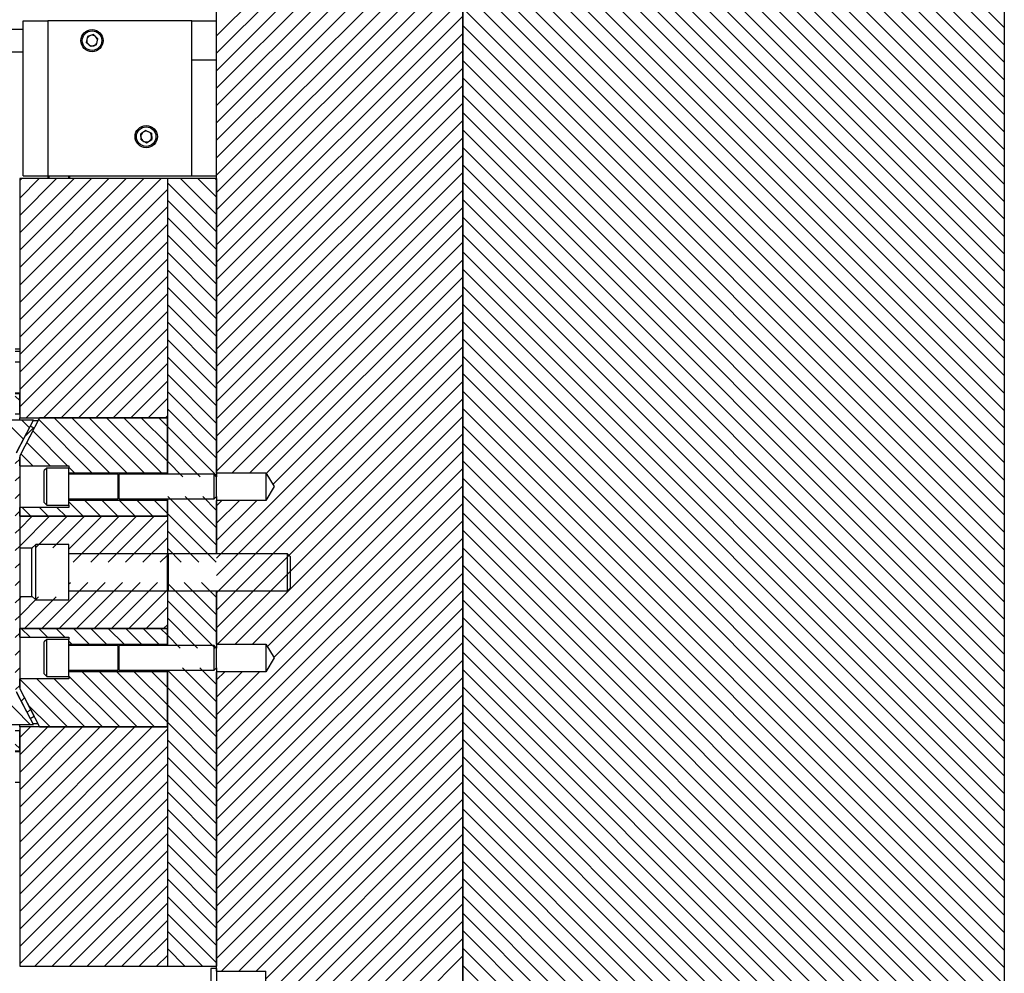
# Model space of a CAD drawing. Header units: inches. Extents: x 1802 to 2468, y -253 to -72.
# Tile 127 of 256: x 1883 to 1893, y -151 to -141. Entities that reach past the tile are written whole.
import ezdxf

# ---------------------------------------------------------------- set-up
doc = ezdxf.new("R2010")
doc.units = ezdxf.units.IN
doc.header["$LTSCALE"] = 0.5
doc.header["$MEASUREMENT"] = 0
doc.layers.add('SID-M-F', color=202, linetype='Continuous')
doc.layers.add('SID-M-S', color=105, linetype='Continuous')

msp = doc.modelspace()

# ---------------------------------------------------------------- linework, layer by layer
at = {"layer": 'SID-M-F', "linetype": 'Continuous'}
for p, q in [((1892.57314, -143.46572), (1887.13129, -138.02387)), ((1892.57314, -143.28894), (1887.30807, -138.02387)), ((1892.57314, -143.11217), (1887.48484, -138.02387)), ((1892.57314, -142.93539), (1887.66162, -138.02387)), ((1892.57314, -142.75861), (1887.8384, -138.02387)), ((1892.57314, -142.58184), (1888.01517, -138.02387)), ((1892.57314, -142.40506), (1888.19195, -138.02387)), ((1892.57314, -142.22828), (1888.36873, -138.02387)), ((1892.57314, -142.05151), (1888.5455, -138.02387)), ((1892.57314, -141.87473), (1888.72228, -138.02387)), ((1892.57314, -141.69795), (1888.89906, -138.02387)), ((1892.57314, -141.52118), (1889.07583, -138.02387)), ((1892.57314, -141.3444), (1889.25261, -138.02387)), ((1892.57314, -141.16762), (1889.42939, -138.02387)), ((1892.57314, -140.99085), (1889.60616, -138.02387)), ((1892.57314, -143.6425), (1887.07314, -138.1425)), ((1892.57314, -143.81927), (1887.07314, -138.31927)), ((1892.57314, -143.99605), (1887.07314, -138.49605)), ((1884.57314, -141.07601), (1887.07314, -138.57601)), ((1892.57314, -144.17283), (1887.07314, -138.67283)), ((1884.57314, -141.25278), (1887.07314, -138.75278)), ((1892.57314, -144.3496), (1887.07314, -138.8496)), ((1884.57314, -141.42956), (1887.07314, -138.92956)), ((1892.57314, -144.52638), (1887.07314, -139.02638)), ((1884.57314, -141.60634), (1887.07314, -139.10634)), ((1884.57314, -141.78311), (1887.07314, -139.28311)), ((1892.57314, -144.70316), (1887.07314, -139.20316)), ((1892.57314, -144.87993), (1887.07314, -139.37993)), ((1884.57314, -141.95989), (1887.07314, -139.45989)), ((1892.57314, -145.05671), (1887.07314, -139.55671)), ((1884.57314, -142.13667), (1887.07314, -139.63667)), ((1892.57314, -145.23349), (1887.07314, -139.73349)), ((1884.57314, -142.31344), (1887.07314, -139.81344)), ((1884.57314, -142.49022), (1887.07314, -139.99022)), ((1892.57314, -145.41026), (1887.07314, -139.91026)), ((1892.57314, -145.58704), (1887.07314, -140.08704)), ((1884.57314, -142.667), (1887.07314, -140.167)), ((1892.57314, -145.76382), (1887.07314, -140.26382)), ((1884.57314, -142.84377), (1887.07314, -140.34377)), ((1892.57314, -145.94059), (1887.07314, -140.44059)), ((1884.57314, -143.02055), (1887.07314, -140.52055)), ((1884.57314, -143.19733), (1887.07314, -140.69733)), ((1892.57314, -146.11737), (1887.07314, -140.61737)), ((1892.57314, -146.29415), (1887.07314, -140.79415)), ((1884.57314, -143.3741), (1887.07314, -140.8741)), ((1892.57314, -146.47092), (1887.07314, -140.97092)), ((1884.57314, -143.55088), (1887.07314, -141.05088)), ((1892.57314, -146.6477), (1887.07314, -141.1477)), ((1884.57314, -143.72766), (1887.07314, -141.22766)), ((1892.57314, -146.82448), (1887.07314, -141.32448)), ((1884.57314, -143.90443), (1887.07314, -141.40443)), ((1884.57314, -144.08121), (1887.07314, -141.58121)), ((1892.57314, -147.00125), (1887.07314, -141.50125)), ((1892.57314, -147.17803), (1887.07314, -141.67803)), ((1884.57314, -144.25799), (1887.07314, -141.75799)), ((1892.57314, -147.35481), (1887.07314, -141.85481)), ((1884.57314, -144.43476), (1887.07314, -141.93476)), ((1892.57314, -147.53158), (1887.07314, -142.03158)), ((1884.57314, -144.61154), (1887.07314, -142.11154)), ((1884.57314, -144.78832), (1887.07314, -142.28832)), ((1892.57314, -147.70836), (1887.07314, -142.20836)), ((1892.57314, -147.88514), (1887.07314, -142.38514)), ((1884.57314, -144.96509), (1887.07314, -142.46509)), ((1882.57314, -142.54568), (1882.59495, -142.52387)), ((1882.57314, -142.72245), (1882.77173, -142.52387)), ((1882.57314, -142.89923), (1882.9485, -142.52387)), ((1882.57314, -143.07601), (1883.12528, -142.52387)), ((1882.57314, -143.25278), (1883.30206, -142.52387)), ((1882.57314, -143.42956), (1883.47883, -142.52387)), ((1882.57314, -143.60634), (1883.65561, -142.52387)), ((1882.57314, -143.78311), (1883.83239, -142.52387)), ((1882.57314, -143.95989), (1884.00916, -142.52387)), ((1884.57314, -143.06712), (1884.07314, -142.56712)), ((1884.57314, -142.89034), (1884.20667, -142.52387)), ((1884.57314, -142.71356), (1884.38345, -142.52387)), ((1884.57314, -142.53679), (1884.56022, -142.52387)), ((1892.57314, -148.06191), (1887.07314, -142.56191)), ((1882.57314, -144.13667), (1884.07314, -142.63667)), ((1884.57314, -145.14187), (1887.07314, -142.64187)), ((1884.57314, -143.24389), (1884.07314, -142.74389)), ((1892.57314, -148.23869), (1887.07314, -142.73869)), ((1882.57314, -144.31344), (1884.07314, -142.81344)), ((1884.57314, -145.31865), (1887.07314, -142.81865)), ((1882.57314, -144.49022), (1884.07314, -142.99022)), ((1884.57314, -143.42067), (1884.07314, -142.92067)), ((1884.57314, -145.49542), (1887.07314, -142.99542)), ((1892.57314, -148.41547), (1887.07314, -142.91547)), ((1884.57314, -143.59745), (1884.07314, -143.09745)), ((1892.57314, -148.59224), (1887.07314, -143.09224)), ((1882.57314, -144.667), (1884.07314, -143.167)), ((1884.7321, -145.51324), (1887.07314, -143.1722)), ((1884.57314, -143.77422), (1884.07314, -143.27422)), ((1892.57314, -148.76902), (1887.07314, -143.26902)), ((1882.57314, -144.84377), (1884.07314, -143.34377)), ((1884.90888, -145.51324), (1887.07314, -143.34898)), ((1884.57314, -143.951), (1884.07314, -143.451)), ((1892.57314, -148.9458), (1887.07314, -143.4458)), ((1882.63982, -144.95387), (1884.07314, -143.52055)), ((1885.07784, -145.52106), (1887.07314, -143.52575)), ((1882.8166, -144.95387), (1884.07314, -143.69733)), ((1884.57314, -144.12778), (1884.07314, -143.62778)), ((1892.57314, -149.12257), (1887.07314, -143.62257)), ((1885.14419, -145.63148), (1887.07314, -143.70253)), ((1892.57314, -149.29935), (1887.07314, -143.79935)), ((1882.99338, -144.95387), (1884.07314, -143.8741)), ((1884.57314, -144.30455), (1884.07314, -143.80455)), ((1884.57314, -146.37931), (1887.07314, -143.87931)), ((1884.57314, -144.48133), (1884.07314, -143.98133)), ((1892.57314, -149.47613), (1887.07314, -143.97613)), ((1883.17015, -144.95387), (1884.07314, -144.05088)), ((1884.57314, -146.55608), (1887.07314, -144.05608)), ((1884.57314, -144.65811), (1884.07314, -144.15811)), ((1892.57314, -149.6529), (1887.07314, -144.1529)), ((1883.34693, -144.95387), (1884.07314, -144.22766)), ((1884.57314, -146.73286), (1887.07314, -144.23286)), ((1884.57314, -144.83489), (1884.07314, -144.33489)), ((1892.57314, -149.82968), (1887.07314, -144.32968)), ((1883.52371, -144.95387), (1884.07314, -144.40443)), ((1884.57314, -146.90964), (1887.07314, -144.40964)), ((1883.70048, -144.95387), (1884.07314, -144.58121)), ((1884.57314, -145.01166), (1884.07314, -144.51166)), ((1884.57314, -147.08641), (1887.07314, -144.58641)), ((1892.57314, -150.00646), (1887.07314, -144.50646)), ((1884.57314, -145.18844), (1884.07314, -144.68844)), ((1892.57314, -150.18323), (1887.07314, -144.68323)), ((1882.57314, -144.77943), (1882.52787, -144.73415)), ((1883.87726, -144.95387), (1884.07314, -144.75799)), ((1884.58309, -147.25324), (1887.07314, -144.76319)), ((1882.61163, -145.17147), (1882.27503, -144.83487)), ((1884.57314, -145.36522), (1884.07314, -144.86522)), ((1892.57314, -150.36001), (1887.07314, -144.86001)), ((1882.67215, -145.05521), (1882.59531, -144.97837)), ((1883.30708, -145.51337), (1882.76624, -144.97252)), ((1883.48386, -145.51337), (1882.92436, -144.95387)), ((1883.66063, -145.51337), (1883.10113, -144.95387)), ((1883.83741, -145.51337), (1883.27791, -144.95387)), ((1884.01419, -145.51337), (1883.45469, -144.95387)), ((1884.07314, -145.39555), (1883.63147, -144.95387)), ((1884.07314, -145.21877), (1883.80824, -144.95387)), ((1884.07314, -145.04199), (1883.98502, -144.95387)), ((1884.05404, -144.95387), (1884.07314, -144.93476)), ((1884.75987, -147.25324), (1887.07314, -144.93997)), ((1882.62534, -145.14513), (1882.71297, -145.0575)), ((1883.0598, -145.44287), (1882.70572, -145.08878)), ((1884.57314, -145.54199), (1884.07314, -145.04199)), ((1892.57314, -150.53679), (1887.07314, -145.03679)), ((1884.93664, -147.25324), (1887.07314, -145.11674)), ((1882.88303, -145.44287), (1882.6452, -145.20504)), ((1884.40774, -145.55337), (1884.07314, -145.21877)), ((1885.08826, -147.2784), (1887.07314, -145.29352)), ((1892.57314, -150.71356), (1887.07314, -145.21356)), ((1882.52787, -145.41938), (1882.57314, -145.3741)), ((1882.70625, -145.44287), (1882.58468, -145.32129)), ((1884.23097, -145.55337), (1884.07314, -145.39555)), ((1892.57314, -150.89034), (1887.07314, -145.39034)), ((1883.1303, -145.51337), (1883.07314, -145.45621)), ((1885.15461, -147.38883), (1887.07314, -145.4703)), ((1882.52787, -145.59616), (1882.57314, -145.55088)), ((1892.57314, -151.06712), (1887.07314, -145.56712)), ((1884.57314, -148.14707), (1887.07314, -145.64707)), ((1882.52787, -145.77293), (1882.57314, -145.72766)), ((1883.39403, -145.95387), (1883.23453, -145.79437)), ((1883.5708, -145.95387), (1883.4113, -145.79437)), ((1883.74758, -145.95387), (1883.58808, -145.79437)), ((1883.92436, -145.95387), (1883.76486, -145.79437)), ((1884.07314, -145.92588), (1883.94163, -145.79437)), ((1884.57314, -146.2491), (1884.07841, -145.75437)), ((1884.57314, -146.07232), (1884.25519, -145.75437)), ((1884.57314, -145.89555), (1884.43197, -145.75437)), ((1884.57314, -145.84898), (1884.62763, -145.79449)), ((1884.57314, -146.02575), (1884.8044, -145.79449)), ((1884.57314, -146.20253), (1884.98118, -145.79449)), ((1892.57314, -151.24389), (1887.07314, -145.74389)), ((1882.68692, -145.95387), (1882.59792, -145.86487)), ((1882.8637, -145.95387), (1882.7747, -145.86487)), ((1883.04047, -145.95387), (1882.95147, -145.86487)), ((1883.21725, -145.95387), (1883.07314, -145.80976)), ((1884.57314, -148.32385), (1887.07314, -145.82385)), ((1882.52787, -145.94971), (1882.57314, -145.90443)), ((1882.57314, -146.08121), (1882.70048, -145.95387)), ((1882.57314, -146.25799), (1882.87726, -145.95387)), ((1882.73323, -146.27468), (1883.05404, -145.95387)), ((1882.91, -146.27468), (1883.23081, -145.95387)), ((1883.07314, -146.28832), (1883.40759, -145.95387)), ((1883.11725, -146.42099), (1883.58437, -145.95387)), ((1883.29402, -146.42099), (1883.76114, -145.95387)), ((1883.4708, -146.42099), (1883.93792, -145.95387)), ((1883.64758, -146.42099), (1884.07314, -145.99542)), ((1884.56826, -146.42099), (1884.07314, -145.92588)), ((1892.57314, -151.42067), (1887.07314, -145.92067)), ((1882.52787, -146.12649), (1882.57314, -146.08121)), ((1884.57314, -148.50063), (1887.07314, -146.00063)), ((1892.57314, -151.59745), (1887.07314, -146.09745)), ((1883.82435, -146.42099), (1884.07314, -146.1722)), ((1884.39148, -146.42099), (1884.07314, -146.10265)), ((1884.57314, -148.6774), (1887.07314, -146.1774)), ((1882.52787, -146.30326), (1882.57314, -146.25799)), ((1884.2147, -146.42099), (1884.07314, -146.27943)), ((1892.57314, -151.77422), (1887.07314, -146.27422)), ((1884.00113, -146.42099), (1884.07314, -146.34898)), ((1884.57314, -148.85418), (1887.07314, -146.35418)), ((1882.52787, -146.48004), (1882.57314, -146.43476)), ((1892.57314, -151.951), (1887.07314, -146.451)), ((1884.57314, -149.03096), (1887.07314, -146.53096)), ((1882.52787, -146.65682), (1882.57314, -146.61154)), ((1882.79792, -147.09387), (1883.26504, -146.62675)), ((1882.9747, -147.09387), (1883.44182, -146.62675)), ((1883.07314, -146.64187), (1883.08826, -146.62675)), ((1883.15147, -147.09387), (1883.61859, -146.62675)), ((1883.32825, -147.09387), (1883.79537, -146.62675)), ((1883.50503, -147.09387), (1883.97215, -146.62675)), ((1884.57314, -147.13298), (1884.07314, -146.63298)), ((1884.57314, -146.95621), (1884.24368, -146.62675)), ((1884.57314, -146.77943), (1884.42046, -146.62675)), ((1892.57314, -152.12778), (1887.07314, -146.62778)), ((1882.52787, -146.83359), (1882.57314, -146.78832)), ((1882.57314, -146.78832), (1882.5884, -146.77306)), ((1882.57314, -146.96509), (1882.76518, -146.77306)), ((1882.62114, -147.09387), (1882.94195, -146.77306)), ((1883.6818, -147.09387), (1884.07314, -146.70253)), ((1884.57314, -149.20773), (1887.07314, -146.70773)), ((1883.85858, -147.09387), (1884.07314, -146.87931)), ((1884.55675, -147.29337), (1884.07314, -146.80976)), ((1884.57314, -149.38451), (1887.07314, -146.88451)), ((1892.57314, -152.30455), (1887.07314, -146.80455)), ((1882.52787, -147.01037), (1882.57314, -146.96509)), ((1884.37997, -147.29337), (1884.07314, -146.98654)), ((1892.57314, -152.48133), (1887.07314, -146.98133)), ((1882.67848, -147.18287), (1882.58948, -147.09387)), ((1882.85526, -147.18287), (1882.76626, -147.09387)), ((1883.03204, -147.18287), (1882.94304, -147.09387)), ((1883.27931, -147.25337), (1883.11981, -147.09387)), ((1883.45609, -147.25337), (1883.29659, -147.09387)), ((1883.63287, -147.25337), (1883.47337, -147.09387)), ((1883.80964, -147.25337), (1883.65014, -147.09387)), ((1883.98642, -147.25337), (1883.82692, -147.09387)), ((1884.07314, -147.16331), (1884.0037, -147.09387)), ((1884.03536, -147.09387), (1884.07314, -147.05608)), ((1884.57314, -149.56129), (1887.07314, -147.06129)), ((1882.52787, -147.18715), (1882.57314, -147.14187)), ((1884.2032, -147.29337), (1884.07314, -147.16331)), ((1892.57314, -152.65811), (1887.07314, -147.15811)), ((1883.10254, -147.25337), (1883.07314, -147.22397)), ((1884.57314, -149.73806), (1887.07314, -147.23806)), ((1882.52787, -147.36392), (1882.57314, -147.31865)), ((1892.57314, -152.83489), (1887.07314, -147.33489)), ((1882.52787, -147.5407), (1882.57314, -147.49542)), ((1884.57314, -147.84009), (1884.22742, -147.49437)), ((1884.57314, -147.66331), (1884.4042, -147.49437)), ((1884.57314, -149.91484), (1887.07314, -147.41484)), ((1883.58948, -148.09387), (1883.07314, -147.57753)), ((1883.76626, -148.09387), (1883.20676, -147.53437)), ((1883.94304, -148.09387), (1883.38354, -147.53437)), ((1884.07314, -148.0472), (1883.56031, -147.53437)), ((1884.07314, -147.87042), (1883.73709, -147.53437)), ((1884.07314, -147.69364), (1883.91387, -147.53437)), ((1884.57314, -148.01687), (1884.07314, -147.51687)), ((1884.57314, -147.61674), (1884.65539, -147.53449)), ((1884.57314, -147.79352), (1884.83217, -147.53449)), ((1884.57314, -147.9703), (1885.00895, -147.53449)), ((1884.57314, -150.09162), (1887.07314, -147.59162)), ((1892.57314, -153.01166), (1887.07314, -147.51166)), ((1882.53036, -147.71498), (1882.57314, -147.6722)), ((1883.05915, -148.09387), (1882.57314, -147.60786)), ((1883.23593, -148.09387), (1882.74693, -147.60487)), ((1883.41271, -148.09387), (1882.92371, -147.60487)), ((1884.57314, -148.19364), (1884.07314, -147.69364)), ((1892.57314, -153.18844), (1887.07314, -147.68844)), ((1882.6811, -148.06936), (1882.3606, -147.74887)), ((1882.58911, -147.83301), (1882.62268, -147.79944)), ((1884.57314, -150.26839), (1887.07314, -147.76839)), ((1882.88238, -148.09387), (1882.66038, -147.87187)), ((1884.57314, -148.37042), (1884.07314, -147.87042)), ((1892.57314, -153.36522), (1887.07314, -147.86522)), ((1882.64963, -147.94927), (1882.6832, -147.9157)), ((1884.57314, -150.44517), (1887.07314, -147.94517)), ((1882.57314, -148.20253), (1882.6818, -148.09387)), ((1882.57314, -148.37931), (1882.85858, -148.09387)), ((1882.57314, -148.55608), (1883.03536, -148.09387)), ((1882.57314, -148.73286), (1883.21213, -148.09387)), ((1882.57314, -148.90964), (1883.38891, -148.09387)), ((1882.57314, -149.08641), (1883.56569, -148.09387)), ((1882.57314, -149.26319), (1883.74246, -148.09387)), ((1882.57314, -149.43997), (1883.91924, -148.09387)), ((1884.57314, -148.5472), (1884.07314, -148.0472)), ((1892.57314, -153.54199), (1887.07314, -148.04199)), ((1882.57314, -148.13819), (1882.56432, -148.12936)), ((1882.57314, -149.61674), (1884.07314, -148.11674)), ((1884.62122, -150.57387), (1887.07314, -148.12195)), ((1882.57314, -148.31496), (1882.52787, -148.26969)), ((1882.57314, -149.79352), (1884.07314, -148.29352)), ((1884.57314, -148.72397), (1884.07314, -148.22397)), ((1884.798, -150.57387), (1887.07314, -148.29872)), ((1892.57314, -153.71877), (1887.07314, -148.21877)), ((1892.57314, -153.89555), (1887.07314, -148.39555)), ((1882.57314, -149.9703), (1884.07314, -148.4703)), ((1884.57314, -148.90075), (1884.07314, -148.40075)), ((1884.97477, -150.57387), (1887.07314, -148.4755)), ((1884.57314, -149.07753), (1884.07314, -148.57753)), ((1892.57314, -154.07232), (1887.07314, -148.57232)), ((1882.57314, -150.14707), (1884.07314, -148.64707)), ((1885.07314, -150.65228), (1887.07314, -148.65228)), ((1884.57314, -149.2543), (1884.07314, -148.7543)), ((1892.57314, -154.2491), (1887.07314, -148.7491)), ((1882.57314, -150.32385), (1884.07314, -148.82385)), ((1885.07314, -150.82905), (1887.07314, -148.82905)), ((1884.57314, -149.43108), (1884.07314, -148.93108)), ((1892.57314, -154.42588), (1887.07314, -148.92588)), ((1882.57314, -150.50063), (1884.07314, -149.00063)), ((1885.07314, -151.00583), (1887.07314, -149.00583)), ((1882.72668, -150.52387), (1884.07314, -149.1774)), ((1884.57314, -149.60786), (1884.07314, -149.10786)), ((1884.57314, -151.68261), (1887.07314, -149.18261)), ((1892.57314, -154.60265), (1887.07314, -149.10265)), ((1884.57314, -149.78463), (1884.07314, -149.28463)), ((1892.57314, -154.77943), (1887.07314, -149.27943)), ((1882.90345, -150.52387), (1884.07314, -149.35418)), ((1884.57314, -151.85938), (1887.07314, -149.35938)), ((1884.57314, -149.96141), (1884.07314, -149.46141)), ((1892.57314, -154.95621), (1887.07314, -149.45621)), ((1883.08023, -150.52387), (1884.07314, -149.53096)), ((1884.57314, -152.03616), (1887.07314, -149.53616)), ((1884.57314, -150.13819), (1884.07314, -149.63819)), ((1892.57314, -155.13298), (1887.07314, -149.63298)), ((1883.25701, -150.52387), (1884.07314, -149.70773)), ((1884.57314, -152.21294), (1887.07314, -149.71294)), ((1883.43378, -150.52387), (1884.07314, -149.88451)), ((1884.57314, -150.31496), (1884.07314, -149.81496)), ((1884.57314, -152.38971), (1887.07314, -149.88971)), ((1892.57314, -155.30976), (1887.07314, -149.80976)), ((1884.57314, -150.49174), (1884.07314, -149.99174)), ((1892.57314, -155.48654), (1887.07314, -149.98654)), ((1883.61056, -150.52387), (1884.07314, -150.06129)), ((1884.57314, -152.56649), (1887.07314, -150.06649)), ((1884.42849, -150.52387), (1884.07314, -150.16852)), ((1892.57314, -155.66331), (1887.07314, -150.16331)), ((1883.78734, -150.52387), (1884.07314, -150.23806)), ((1884.57314, -152.74327), (1887.07314, -150.24327)), ((1884.25172, -150.52387), (1884.07314, -150.34529)), ((1892.57314, -155.84009), (1887.07314, -150.34009)), ((1883.96411, -150.52387), (1884.07314, -150.41484)), ((1884.57314, -152.92004), (1887.07314, -150.42004)), ((1884.07494, -150.52387), (1884.07314, -150.52207)), ((1892.57314, -156.01687), (1887.07314, -150.51687))]:
    msp.add_line(p, q, dxfattribs=at)
at = {"layer": 'SID-M-S'}
for p, q in [((1884.57314, -145.51324), (1884.57314, -136.52387)), ((1887.07314, -156.52387), (1887.07314, -136.52387)), ((1892.57314, -136.52387), (1892.57314, -156.52387)), ((1887.07314, -138.02387), (1887.07314, -155.02387)), ((1882.60814, -142.49887), (1882.60814, -140.92387)), ((1882.60814, -140.92387), (1882.85814, -140.92387)), ((1884.32314, -140.92387), (1882.85814, -140.92387)), ((1882.85814, -140.92387), (1882.85814, -142.49887)), ((1884.32314, -142.49887), (1884.32314, -140.92387)), ((1884.32314, -140.92387), (1884.57314, -140.92387)), ((1882.60814, -141.01087), (1882.48414, -141.01087)), ((1883.26144, -141.08169), (1883.24826, -141.14322)), ((1883.32132, -141.06233), (1883.26144, -141.08169)), ((1883.32132, -141.06233), (1883.36802, -141.10451)), ((1883.29496, -141.1854), (1883.24826, -141.14322)), ((1883.35484, -141.16605), (1883.29496, -141.1854)), ((1883.35484, -141.16605), (1883.36802, -141.10451)), ((1882.48414, -141.23687), (1882.60814, -141.23687)), ((1884.57314, -141.32387), (1884.32314, -141.32387)), ((1883.85468, -142.03603), (1883.80199, -142.07045)), ((1883.80546, -142.13329), (1883.80199, -142.07045)), ((1883.85468, -142.03603), (1883.91083, -142.06445)), ((1883.91083, -142.06445), (1883.91429, -142.12729)), ((1883.80546, -142.13329), (1883.86161, -142.1617)), ((1883.86161, -142.1617), (1883.91429, -142.12729)), ((1882.60814, -142.49887), (1882.85814, -142.49887)), ((1882.85814, -142.49887), (1884.32314, -142.49887)), ((1882.86161, -142.52387), (1882.86161, -142.49887)), ((1882.87145, -142.52387), (1882.87145, -142.49887)), ((1883.0683, -142.49887), (1883.0683, -142.52387)), ((1883.07814, -142.49887), (1883.07814, -142.52387)), ((1884.32314, -142.49887), (1884.57314, -142.49887)), ((1882.57314, -142.52387), (1882.57314, -144.95387)), ((1884.07314, -142.52387), (1882.57314, -142.52387)), ((1884.07314, -142.52387), (1884.07314, -144.95387)), ((1884.07314, -142.52387), (1884.07314, -145.52887)), ((1884.57314, -142.52387), (1884.07314, -142.52387)), ((1884.57314, -142.52387), (1884.57314, -145.55337)), ((1882.52787, -144.25287), (1882.57314, -144.25287)), ((1882.57314, -144.28287), (1882.52787, -144.28287)), ((1882.57314, -144.39137), (1882.52787, -144.39137)), ((1882.52787, -144.70137), (1882.57314, -144.70137)), ((1882.57314, -144.71137), (1882.52787, -144.71137)), ((1882.57314, -144.91837), (1882.57314, -144.71137)), ((1882.71215, -144.97837), (1882.45287, -144.97837)), ((1882.57314, -144.91837), (1882.52787, -144.91837)), ((1882.54531, -145.29887), (1882.71215, -144.97837)), ((1882.57314, -144.97837), (1882.57314, -144.95387)), ((1882.57314, -144.95387), (1884.07314, -144.95387)), ((1882.77595, -144.95387), (1882.57759, -145.33491)), ((1882.76033, -144.98387), (1882.70929, -144.98387)), ((1884.07314, -144.95387), (1882.77595, -144.95387)), ((1884.07314, -145.51337), (1884.07314, -144.95387)), ((1882.67991, -145.04029), (1882.53743, -145.314)), ((1882.72007, -145.0612), (1882.57759, -145.33491)), ((1882.72007, -145.0612), (1882.67991, -145.04029)), ((1882.57314, -145.35309), (1882.57314, -147.69465)), ((1882.57314, -145.44287), (1882.57314, -145.35309)), ((1882.57314, -145.44287), (1883.07314, -145.44287)), ((1882.84814, -145.46637), (1882.82314, -145.49137)), ((1882.82314, -145.81637), (1882.82314, -145.49137)), ((1883.07314, -145.46637), (1882.84814, -145.46637)), ((1882.84814, -145.84137), (1882.84814, -145.46637)), ((1883.07314, -145.44287), (1883.07314, -145.46637)), ((1883.07314, -145.84137), (1883.07314, -145.46637)), ((1883.07314, -145.51337), (1884.07314, -145.51337)), ((1883.57354, -145.52887), (1883.07314, -145.52887)), ((1883.57354, -145.77887), (1883.57354, -145.52887)), ((1883.58245, -145.52887), (1883.57506, -145.54917)), ((1883.57506, -145.75856), (1883.57506, -145.54917)), ((1884.54864, -145.52887), (1883.58245, -145.52887)), ((1883.58245, -145.77887), (1883.58245, -145.52887)), ((1884.57314, -145.55337), (1884.54864, -145.52887)), ((1884.54864, -145.77887), (1884.54864, -145.52887)), ((1884.57314, -145.51324), (1885.07314, -145.51324)), ((1884.57314, -145.75437), (1884.57314, -145.55337)), ((1885.07314, -145.51324), (1885.15764, -145.65387)), ((1885.07314, -145.51324), (1885.07314, -145.79449)), ((1885.15764, -145.65387), (1885.07314, -145.79449)), ((1883.07314, -145.77887), (1883.57354, -145.77887)), ((1884.07314, -145.79437), (1883.07314, -145.79437)), ((1883.57506, -145.75856), (1883.58245, -145.77887)), ((1883.58245, -145.77887), (1884.54864, -145.77887)), ((1884.07314, -145.77887), (1884.07314, -146.33637)), ((1884.07314, -145.95387), (1884.07314, -145.79437)), ((1884.54864, -145.77887), (1884.57314, -145.75437)), ((1884.57314, -145.75437), (1884.57314, -146.33637)), ((1884.57314, -146.33637), (1884.57314, -145.79449)), ((1885.07314, -145.79449), (1884.57314, -145.79449)), ((1883.07314, -145.86487), (1882.57314, -145.86487)), ((1882.57314, -145.95387), (1882.57314, -145.86487)), ((1882.82314, -145.81637), (1882.84814, -145.84137)), ((1882.84814, -145.84137), (1883.07314, -145.84137)), ((1883.07314, -145.84137), (1883.07314, -145.86487)), ((1882.57314, -145.95387), (1884.07314, -145.95387)), ((1884.07314, -145.95387), (1882.57314, -145.95387)), ((1882.57314, -145.95387), (1882.57314, -146.27468)), ((1884.07314, -145.95387), (1884.07314, -146.33637)), ((1882.57314, -146.27468), (1882.70358, -146.27468)), ((1882.73564, -146.24262), (1882.69814, -146.28012)), ((1882.69814, -146.76762), (1882.69814, -146.28012)), ((1883.07314, -146.24262), (1882.73564, -146.24262)), ((1882.73564, -146.80512), (1882.73564, -146.24262)), ((1883.07314, -146.80512), (1883.07314, -146.24262)), ((1884.07354, -146.33637), (1883.07314, -146.33637)), ((1884.07354, -146.71137), (1884.07354, -146.33637)), ((1884.08491, -146.33637), (1884.07506, -146.36342)), ((1884.07506, -146.68431), (1884.07506, -146.36342)), ((1885.29189, -146.33637), (1884.08491, -146.33637)), ((1884.08491, -146.71137), (1884.08491, -146.33637)), ((1885.32314, -146.36762), (1885.29189, -146.33637)), ((1885.29189, -146.71137), (1885.29189, -146.33637)), ((1885.32314, -146.68012), (1885.32314, -146.36762)), ((1884.07506, -146.68431), (1884.08491, -146.71137)), ((1885.29189, -146.71137), (1885.32314, -146.68012)), ((1882.57314, -146.77306), (1882.57314, -147.09387)), ((1882.70358, -146.77306), (1882.57314, -146.77306)), ((1882.69814, -146.76762), (1882.73564, -146.80512)), ((1883.07314, -146.71137), (1884.07354, -146.71137)), ((1884.07314, -146.71137), (1884.07314, -147.09387)), ((1884.07314, -146.71137), (1884.07314, -147.26887)), ((1884.08491, -146.71137), (1885.29189, -146.71137)), ((1884.57314, -146.71137), (1884.57314, -147.29337)), ((1884.57314, -147.25324), (1884.57314, -146.71137)), ((1882.73564, -146.80512), (1883.07314, -146.80512)), ((1882.57314, -147.18287), (1882.57314, -147.09387)), ((1884.07314, -147.09387), (1882.57314, -147.09387)), ((1882.57314, -147.09387), (1884.07314, -147.09387)), ((1884.07314, -147.25337), (1884.07314, -147.09387)), ((1882.57314, -147.18287), (1883.07314, -147.18287)), ((1883.07314, -147.18287), (1883.07314, -147.20637)), ((1882.84814, -147.20637), (1882.82314, -147.23137)), ((1882.82314, -147.55637), (1882.82314, -147.23137)), ((1883.07314, -147.20637), (1882.84814, -147.20637)), ((1882.84814, -147.58137), (1882.84814, -147.20637)), ((1883.07314, -147.58137), (1883.07314, -147.20637)), ((1883.07314, -147.25337), (1884.07314, -147.25337)), ((1883.57354, -147.26887), (1883.07314, -147.26887)), ((1883.57354, -147.51887), (1883.57354, -147.26887)), ((1883.58245, -147.26887), (1883.57506, -147.28917)), ((1883.57506, -147.49856), (1883.57506, -147.28917)), ((1884.54864, -147.26887), (1883.58245, -147.26887)), ((1883.58245, -147.51887), (1883.58245, -147.26887)), ((1884.57314, -147.29337), (1884.54864, -147.26887)), ((1884.54864, -147.51887), (1884.54864, -147.26887)), ((1884.57314, -147.25324), (1885.07314, -147.25324)), ((1884.57314, -147.49437), (1884.57314, -147.29337)), ((1885.07314, -147.25324), (1885.15764, -147.39387)), ((1885.07314, -147.25324), (1885.07314, -147.53449)), ((1885.15764, -147.39387), (1885.07314, -147.53449)), ((1883.57506, -147.49856), (1883.58245, -147.51887)), ((1884.54864, -147.51887), (1884.57314, -147.49437)), ((1884.57314, -147.49437), (1884.57314, -150.52387)), ((1882.82314, -147.55637), (1882.84814, -147.58137)), ((1882.84814, -147.58137), (1883.07314, -147.58137)), ((1883.07314, -147.51887), (1883.57354, -147.51887)), ((1884.07314, -147.53437), (1883.07314, -147.53437)), ((1883.07314, -147.58137), (1883.07314, -147.60487)), ((1883.58245, -147.51887), (1884.54864, -147.51887)), ((1884.07314, -147.51887), (1884.07314, -150.52387)), ((1884.07314, -148.09387), (1884.07314, -147.53437)), ((1885.07314, -147.53449), (1884.57314, -147.53449)), ((1884.57314, -150.57387), (1884.57314, -147.53449)), ((1882.57314, -147.69465), (1882.57314, -147.60487)), ((1883.07314, -147.60487), (1882.57314, -147.60487)), ((1882.53743, -147.73374), (1882.67991, -148.00744)), ((1882.71215, -148.06936), (1882.54531, -147.74887)), ((1882.57759, -147.71283), (1882.72007, -147.98654)), ((1882.57759, -147.71283), (1882.77595, -148.09387)), ((1882.67991, -148.00744), (1882.72007, -147.98654)), ((1882.45287, -148.06936), (1882.71215, -148.06936)), ((1882.57314, -148.09387), (1882.57314, -148.06936)), ((1884.07314, -148.09387), (1882.57314, -148.09387)), ((1882.57314, -148.09387), (1882.57314, -150.52387)), ((1882.76033, -148.06387), (1882.70929, -148.06387)), ((1882.77595, -148.09387), (1884.07314, -148.09387)), ((1884.07314, -148.09387), (1884.07314, -150.52387)), ((1882.52787, -148.12936), (1882.57314, -148.12936)), ((1882.57314, -148.33637), (1882.57314, -148.12936)), ((1882.52787, -148.33637), (1882.57314, -148.33637)), ((1882.57314, -148.34637), (1882.52787, -148.34637)), ((1882.52787, -148.65637), (1882.57314, -148.65637)), ((1882.57314, -150.52387), (1884.07314, -150.52387)), ((1884.07314, -150.52387), (1884.57314, -150.52387)), ((1884.51314, -150.54887), (1884.51314, -151.54887)), ((1884.57314, -150.54887), (1884.51314, -150.54887)), ((1884.57314, -150.54887), (1884.57314, -151.54887)), ((1884.57314, -150.57387), (1885.07314, -150.57387)), ((1885.07314, -151.07387), (1885.07314, -150.57387))]:
    msp.add_line(p, q, dxfattribs=at)
for centre, radius in [((1883.30814, -141.12387), 0.113), ((1883.30814, -141.12387), 0.099), ((1883.85814, -142.09887), 0.113), ((1883.85814, -142.09887), 0.099)]:
    msp.add_circle(centre, radius, dxfattribs=at)
for centre, radius, start, end in [((1883.30814, -141.12387), 0.0545, 107.911734, 167.911734), ((1883.30814, -141.12387), 0.0545, 47.911734, 107.911734), ((1883.30814, -141.12387), 0.0545, 347.911734, 47.911734), ((1883.30814, -141.12387), 0.0545, 167.911734, 227.911734), ((1883.30814, -141.12387), 0.0545, 227.911734, 287.911734), ((1883.30814, -141.12387), 0.0545, 287.911734, 347.911734), ((1883.85814, -142.09887), 0.0545, 123.156228, 183.156228), ((1883.85814, -142.09887), 0.0545, 63.156228, 123.156228), ((1883.85814, -142.09887), 0.0545, 3.156228, 63.156228), ((1883.85814, -142.09887), 0.0545, 303.156228, 3.156228), ((1883.85814, -142.09887), 0.0545, 183.156228, 243.156228), ((1883.85814, -142.09887), 0.0545, 243.156228, 303.156228), ((1882.61251, -145.35309), 0.03937, 152.5, 180), ((1882.61251, -145.35309), 0.03937, 152.5, 180), ((1883.57432, -145.5489), 0.000787, 180, 340), ((1883.57432, -145.75883), 0.000787, 20, 180), ((1884.07432, -146.36315), 0.000787, 180, 340), ((1884.07432, -146.68458), 0.000787, 20, 180), ((1883.57432, -147.2889), 0.000787, 180, 340), ((1883.57432, -147.49883), 0.000787, 20, 180), ((1882.61251, -147.69465), 0.03937, 180, 207.5), ((1882.61251, -147.69465), 0.03937, 180, 207.5)]:
    msp.add_arc(centre, radius, start, end, dxfattribs=at)

doc.saveas('drawing.dxf')
